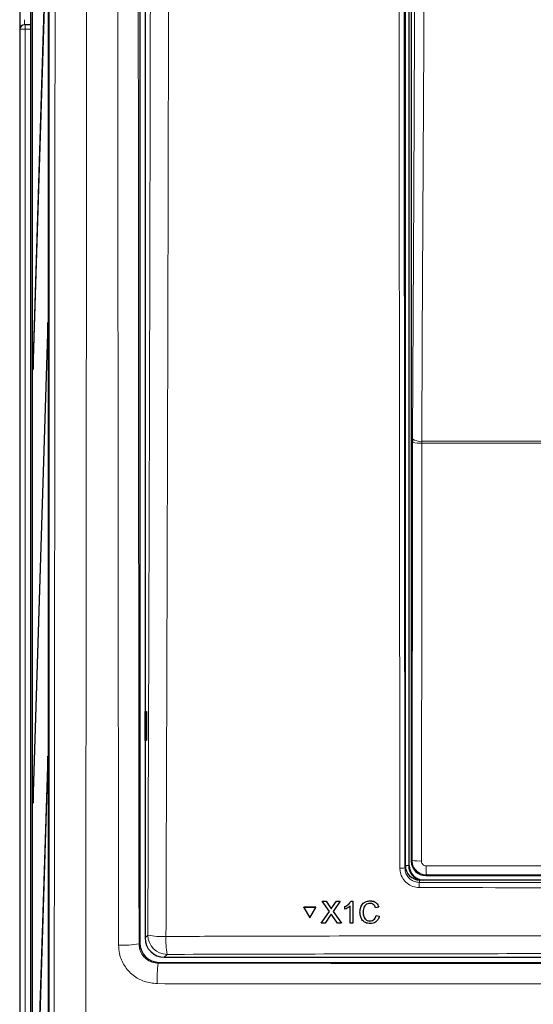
# Model space of a CAD drawing. Header units: millimetres. Extents: x 5 to 418, y 2 to 292.
# Tile 6 of 53: x 54 to 72, y 151 to 185. Entities that reach past the tile are written whole.
import ezdxf

# ---------------------------------------------------------------- set-up
doc = ezdxf.new("R2010")
doc.units = ezdxf.units.MM

msp = doc.modelspace()

# ---------------------------------------------------------------- linework, layer by layer
at = {"color": 7, "linetype": 'Continuous', "lineweight": 25}
for p, q in [((54.1575, 245.223), (54.1575, 134.5564)), ((55.1632, 244.5509), (55.1632, 145.2288)), ((54.5331, 239.4899), (54.5331, 134.3897)), ((54.5919, 239.7231), (54.5919, 139.7231)), ((54.5998, 139.7231), (54.5998, 239.7231)), ((55.1483, 146.3897), (55.1483, 239.7231)), ((55.1562, 239.7231), (55.1562, 146.3897)), ((58.3116, 222.0691), (58.3116, 152.7106)), ((58.4908, 198.1014), (58.4908, 152.8888)), ((67.4908, 155.3909), (67.4908, 193.0565)), ((67.6241, 155.3897), (67.6241, 193.0231)), ((67.6967, 192.8672), (67.6967, 155.5456)), ((55.1246, 189.1826), (54.6195, 172.9317)), ((54.6234, 172.5564), (55.1285, 188.8073)), ((54.3271, 184.486), (54.3416, 184.4863)), ((54.3416, 184.4863), (54.5331, 184.4896)), ((55.1246, 174.1826), (54.6195, 157.9317)), ((55.1285, 173.8073), (55.1246, 174.1826)), ((54.6234, 157.5564), (55.1285, 173.8073)), ((54.6195, 172.9317), (54.6234, 172.5564)), ((54.6346, 172.9163), (54.6195, 172.9317)), ((67.7392, 170.1582), (67.7388, 170.0272)), ((58.4925, 160.7231), (58.5432, 160.724)), ((58.4925, 159.723), (58.4925, 160.7231)), ((58.5432, 160.724), (58.5432, 159.7221)), ((58.5432, 159.7221), (58.4925, 159.723)), ((55.1246, 159.1826), (54.6195, 142.9317)), ((55.1285, 158.8073), (55.1246, 159.1826)), ((54.6234, 142.5564), (55.1285, 158.8073)), ((54.6195, 157.9317), (54.6234, 157.5564)), ((54.6346, 157.9163), (54.6195, 157.9317)), ((68.1966, 155.0456), (74.0059, 155.0456)), ((88.9914, 154.8897), (67.9901, 154.8897)), ((63.9765, 153.9464), (63.9778, 153.9486)), ((64.4009, 153.9485), (63.9778, 153.9486)), ((64.1902, 153.5827), (64.4009, 153.9485)), ((64.3996, 153.9463), (64.4009, 153.9485)), ((64.6195, 154.1624), (64.6208, 154.1646)), ((64.8641, 153.8089), (64.6195, 154.1624)), ((64.6195, 154.1624), (64.7496, 154.1623)), ((64.6208, 154.1646), (64.6268, 154.1646)), ((64.7496, 154.1623), (64.7509, 154.1645)), ((64.7496, 154.1623), (64.8837, 153.9686)), ((64.9735, 153.9684), (65.1062, 154.1622)), ((65.2382, 154.1621), (64.9952, 153.8076)), ((65.1062, 154.1622), (65.1075, 154.1643)), ((65.1062, 154.1622), (65.2382, 154.1621)), ((65.2382, 154.1621), (65.2395, 154.1642)), ((65.401, 153.9708), (65.4023, 153.9729)), ((65.4012, 153.8804), (65.401, 153.9708)), ((65.5791, 153.397), (65.5777, 153.9931)), ((65.6124, 154.162), (65.6136, 154.1641)), ((65.6124, 154.162), (65.6756, 154.1619)), ((65.6756, 154.1619), (65.6768, 154.164)), ((65.6756, 154.1619), (65.6773, 153.397)), ((66.2741, 154.1715), (66.2753, 154.1737)), ((66.5698, 153.949), (66.4618, 153.9259)), ((66.5698, 153.949), (66.5711, 153.9512)), ((64.3996, 153.9463), (63.9765, 153.9464)), ((63.9765, 153.9464), (64.1889, 153.5805)), ((64.1889, 153.5805), (64.3996, 153.9463)), ((64.5819, 153.3974), (64.8641, 153.8089)), ((64.8943, 153.6605), (64.7137, 153.3973)), ((64.9236, 153.8956), (64.9249, 153.8978)), ((65.1489, 153.3972), (64.9619, 153.6676)), ((64.9952, 153.8076), (65.2792, 153.3971)), ((66.03, 153.7854), (66.0312, 153.7876)), ((66.482, 153.6666), (66.4833, 153.6688)), ((66.482, 153.6666), (66.5901, 153.6415)), ((66.5914, 153.6437), (66.5694, 153.5895)), ((66.5901, 153.6415), (66.5914, 153.6437)), ((64.1889, 153.5805), (64.1902, 153.5827)), ((64.5819, 153.3974), (64.5832, 153.3996)), ((64.7137, 153.3973), (64.5819, 153.3974)), ((65.2792, 153.3971), (65.1489, 153.3972)), ((65.2792, 153.3971), (65.2805, 153.3992)), ((65.6773, 153.397), (65.5791, 153.397)), ((65.6773, 153.397), (65.6785, 153.3991)), ((66.2676, 153.4752), (66.2689, 153.4773)), ((58.9782, 152.044), (98.0033, 152.044)), ((59.1565, 152.2231), (97.825, 152.2231))]:
    msp.add_line(p, q, dxfattribs=at)
at = {"color": 7, "linetype": 'Continuous', "lineweight": 18}
for p, q in [((67.6095, 193.0231), (67.6095, 155.3897)), ((54.1778, 184.3196), (54.1633, 184.3194)), ((54.1778, 146.0431), (54.1778, 184.3196)), ((54.3445, 184.3196), (54.1778, 184.3196)), ((54.5331, 184.3229), (54.3445, 184.3196)), ((54.3445, 184.3196), (54.3445, 146.0431)), ((67.7231, 155.5719), (67.7388, 170.0272)), ((68.0604, 170.0064), (68.0611, 170.0719)), ((88.9212, 170.0064), (68.0604, 170.0064)), ((68.0611, 170.0719), (88.9204, 170.0719)), ((67.4748, 155.3106), (67.4908, 155.3909)), ((67.6095, 155.3897), (67.4908, 155.3897)), ((67.6095, 155.3897), (67.6241, 155.3897)), ((67.6967, 155.5456), (67.7231, 155.5719)), ((68.2229, 155.0719), (68.1966, 155.0456)), ((67.9901, 154.8897), (67.9742, 154.8103)), ((64.8837, 153.9686), (64.885, 153.9707)), ((64.9735, 153.9684), (64.9747, 153.9705)), ((58.4908, 152.8888), (58.5879, 152.9859)), ((58.2834, 152.6823), (58.3116, 152.7106)), ((59.2536, 152.3202), (59.1565, 152.2231)), ((58.9782, 152.044), (58.9499, 152.0158))]:
    msp.add_line(p, q, dxfattribs=at)
at = {"color": 7, "linetype": 'Continuous', "lineweight": 18, "flags": 128}
for points in [[(67.7392, 170.1582), (67.7791, 178.686), (67.8189, 187.17)], [(68.141, 187.0837), (68.138, 186.4398), (68.1259, 183.8643), (68.0775, 173.562), (68.0611, 170.0719)], [(54.3445, 184.3196), (54.3439, 184.3522), (54.3434, 184.3834), (54.3429, 184.4122), (54.3424, 184.4375), (54.3421, 184.4582), (54.3418, 184.4736), (54.3416, 184.4831), (54.3416, 184.4863)], [(68.0604, 170.0064), (68.0596, 169.3411), (68.0567, 166.6796), (68.0446, 155.5512)]]:
    msp.add_lwpolyline(points, dxfattribs=at)
at = {"color": 7, "linetype": 'Continuous', "lineweight": 18}
for centre, radius, start, end in [((54.33, 184.3194), 0.1667, 91.00428, 180.00507), ((54.3445, 184.3197), 0.1667, 91.00355, 180.00471), ((67.9857, 171.3498), 1.3455, 259.4295, 273.18367), ((67.9921, 170.4579), 0.3921, 229.84923, 280.14635), ((67.3446, 156.0067), 0.7081, 266.58644, 280.59039), ((67.9698, 156.894), 1.3449, 259.42691, 273.18463), ((70.5026, 155.3131), 2.2924, 178.21537, 186.03801), ((69.68, 154.6704), 1.7115, 175.31033, 181.23916), ((59.086, 155.5526), 2.6146, 259.01587, 272.81748), ((59.2558, 152.988), 0.6679, 180.18362, 269.8166), ((62.1586, 152.8146), 2.9468, 177.53892, 189.66017), ((57.7521, 155.7465), 3.1098, 266.73704, 279.83674), ((62.1409, 151.4847), 3.2348, 170.54972, 183.13577)]:
    msp.add_arc(centre, radius, start, end, dxfattribs=at)
at = {"color": 7, "linetype": 'Continuous', "lineweight": 25}
for radius, end in [(0.5146, 256.32073), (0.5, 270)]:
    msp.add_arc((68.1241, 155.3897), radius, 180, end, dxfattribs=at)
for centre, major_axis, ratio, start_param, end_param in [((54.1634, 184.6528), (0, 0.3334), 0.0174604, 1.5714059, 2.1151193), ((67.9908, 155.3916), (-0.0982, -0.4923), 0.9960441, 4.9100775, 6.4793527), ((68.1967, 155.5456), (0.3536, -0.3536), 0.9998985, 3.9271431, 5.4976349), ((58.9784, 152.7108), (0.4715, 0.4715), 0.9996955, 2.3563468, 3.9268385), ((59.1583, 152.8906), (-0.4727, -0.4727), 0.9972647, 5.4991567, 7.0672139)]:
    msp.add_ellipse(centre, major_axis=major_axis, ratio=ratio, start_param=start_param, end_param=end_param, dxfattribs=at)
at = {"color": 7, "linetype": 'Continuous', "lineweight": 18}
for centre, major_axis, ratio, start_param, end_param in [((54.33, 184.6528), (0.0029, 0.1667), 0.0523172, 1.5729329, 3.1434246), ((54.1634, 184.6528), (0, 0.3334), 0.0174604, 2.1151193, 3.1418976), ((78.4908, 149.9427), (294.0328, 0), 0.0174551, 1.5871, 1.6057242)]:
    msp.add_ellipse(centre, major_axis=major_axis, ratio=ratio, start_param=start_param, end_param=end_param, dxfattribs=at)
for points, knots in [([(55.3451, 145.4107), (55.3466, 146.6916), (55.3525, 151.7146), (55.3615, 160.4847), (55.371, 171.7232), (55.3786, 182.9671), (55.3819, 190.466), (55.3836, 194.2157)], [0, 0, 0, 0, 0.0788317, 0.3091109, 0.5394158, 0.769695, 1, 1, 1, 1]), ([(56.473, 194.1507), (56.4714, 190.4039), (56.4681, 182.9098), (56.4605, 171.6671), (56.451, 160.4224), (56.442, 151.6428), (56.4361, 146.6139), (56.4346, 145.3315)], [0, 0, 0, 0, 0.230063, 0.4601517, 0.6906155, 0.9211051, 1, 1, 1, 1]), ([(57.5751, 152.6417), (57.5713, 156.3825), (57.5637, 163.8646), (57.5526, 177.6999), (57.5478, 187.7984), (57.5447, 194.1507)], [0, 0, 0, 0, 0.2705667, 0.5411634, 1, 1, 1, 1]), ([(58.2531, 194.2438), (58.2562, 187.8694), (58.261, 177.7515), (58.272, 163.8987), (58.2796, 156.4213), (58.2834, 152.6823)], [0, 0, 0, 0, 0.4598562, 0.7299131, 1, 1, 1, 1]), ([(58.5879, 152.9859), (58.6104, 159.8496), (58.6554, 173.5799), (58.6788, 187.3297), (58.6905, 194.206)], [0, 0, 0, 0, 0.4998997, 1, 1, 1, 1]), ([(59.3176, 194.1878), (59.3169, 193.7435), (59.3137, 191.5222), (59.2982, 182.1931), (59.268, 168.8833), (59.2294, 157.3637), (59.2146, 152.9412)], [0, 0, 0, 0, 0.0322876, 0.1614382, 0.6780666, 1, 1, 1, 1]), ([(67.3024, 155.2998), (67.3023, 155.4107), (67.3017, 155.9651), (67.2991, 158.2937), (67.2892, 167.6102), (67.279, 179.6555), (67.2734, 189.931), (67.2717, 193.0985)], [0, 0, 0, 0, 0.0088086, 0.0440433, 0.1849823, 0.7487663, 1, 1, 1, 1]), ([(67.444, 193.1033), (67.4476, 186.8015), (67.4548, 174.1959), (67.4681, 161.6064), (67.4748, 155.3106)], [0, 0, 0, 0, 0.4999168, 1, 1, 1, 1]), ([(67.4748, 155.3106), (67.4772, 155.2741), (67.4833, 155.1815), (67.543, 155.0412), (67.656, 154.9141), (67.8057, 154.8275), (67.9181, 154.816), (67.9742, 154.8103)], [0, 0, 0, 0, 0.1402944, 0.3552972, 0.5702514, 0.785134, 1, 1, 1, 1]), ([(68.2229, 155.0719), (68.1858, 155.0744), (68.0928, 155.0806), (67.9523, 155.1406), (67.8257, 155.2535), (67.7396, 155.4033), (67.7286, 155.5158), (67.7231, 155.5719)], [0, 0, 0, 0, 0.1423694, 0.3561622, 0.5705414, 0.7854247, 1, 1, 1, 1]), ([(68.0446, 155.5512), (68.0464, 155.5325), (68.05, 155.495), (68.0787, 155.445), (68.121, 155.4073), (68.1679, 155.3873), (68.1989, 155.3853), (68.2113, 155.3845)], [0, 0, 0, 0, 0.2147507, 0.4295767, 0.6438125, 0.8575559, 1, 1, 1, 1]), ([(68.2113, 155.3845), (68.4334, 155.3846), (69.5439, 155.3853), (71.3338, 155.3862), (72.902, 155.3867), (73.5814, 155.3869)], [0, 0, 0, 0, 0.1241021, 0.6205162, 1, 1, 1, 1]), ([(67.9689, 154.6334), (67.894, 154.641), (67.744, 154.6561), (67.5443, 154.7714), (67.3936, 154.9407), (67.3139, 155.1278), (67.3057, 155.2511), (67.3024, 155.2998)], [0, 0, 0, 0, 0.2149214, 0.4298256, 0.6447627, 0.8597277, 1, 1, 1, 1]), ([(89.0126, 154.6334), (88.9016, 154.6331), (88.3463, 154.6316), (86.0139, 154.6257), (81.4516, 154.6183), (74.9908, 154.6176), (70.3099, 154.6281), (67.9689, 154.6334)], [0, 0, 0, 0, 0.0158376, 0.0791881, 0.3325979, 0.6662229, 1, 1, 1, 1]), ([(67.9742, 154.8103), (71.478, 154.803), (78.489, 154.7883), (85.5, 154.803), (89.0073, 154.8103)], [0, 0, 0, 0, 0.4997441, 1, 1, 1, 1]), ([(59.2146, 152.9412), (59.6583, 152.9425), (61.8768, 152.9492), (67.6492, 152.9633), (76.542, 152.9735), (87.18, 152.9687), (94.2514, 152.9503), (97.767, 152.9412)], [0, 0, 0, 0, 0.0345663, 0.1728355, 0.4494018, 0.7262637, 1, 1, 1, 1]), ([(58.9109, 151.3077), (58.761, 151.3226), (58.4612, 151.3523), (58.0612, 151.5821), (57.7591, 151.92), (57.5984, 152.2949), (57.5817, 152.5428), (57.5751, 152.6417)], [0, 0, 0, 0, 0.214728, 0.4294031, 0.643776, 0.8579581, 1, 1, 1, 1]), ([(58.2834, 152.6823), (58.2867, 152.633), (58.2951, 152.5094), (58.3753, 152.3221), (58.5261, 152.1531), (58.7258, 152.0382), (58.8752, 152.0233), (58.9499, 152.0158)], [0, 0, 0, 0, 0.14231698, 0.35658228, 0.5707729, 0.78524827, 1, 1, 1, 1]), ([(97.7279, 152.3202), (94.5308, 152.3286), (88.1338, 152.3456), (78.516, 152.352), (68.8841, 152.3457), (62.4647, 152.3287), (59.2536, 152.3202)], [0, 0, 0, 0, 0.24945533, 0.4991275, 0.74945417, 1, 1, 1, 1]), ([(58.9499, 152.0158), (61.7174, 152.0133), (67.2541, 152.0083), (76.5423, 152.0052), (86.8082, 152.0062), (94.2904, 152.0126), (98.0316, 152.0158)], [0, 0, 0, 0, 0.21259308, 0.42531871, 0.71265922, 1, 1, 1, 1]), ([(98.0707, 151.3077), (94.322, 151.3045), (86.8248, 151.298), (76.5402, 151.297), (67.2334, 151.3002), (61.6856, 151.3052), (58.9109, 151.3077)], [0, 0, 0, 0, 0.2873416, 0.5746813, 0.7872745, 1, 1, 1, 1])]:
    msp.add_open_spline(points, degree=3, knots=knots, dxfattribs=at)
at = {"color": 7, "linetype": 'Continuous', "lineweight": 25}
for points, knots in [([(64.8837, 153.9686), (64.8923, 153.9555), (64.9043, 153.9374), (64.9192, 153.9135), (64.9221, 153.9015), (64.9236, 153.8956)], [0, 0, 0, 0, 0.5612789, 0.7817724, 1, 1, 1, 1]), ([(64.885, 153.9708), (64.8936, 153.9577), (64.9056, 153.9396), (64.9205, 153.9157), (64.9234, 153.9038), (64.9249, 153.8978)], [0, 0, 0, 0, 0.5612744, 0.7817544, 1, 1, 1, 1]), ([(64.9236, 153.8956), (64.9329, 153.9092), (64.9495, 153.9334), (64.9661, 153.9577), (64.9735, 153.9684)], [0, 0, 0, 0, 0.5600081, 1, 1, 1, 1]), ([(64.9249, 153.8978), (64.9342, 153.9114), (64.9508, 153.9357), (64.9675, 153.9599), (64.9748, 153.9706)], [0, 0, 0, 0, 0.5600081, 1, 1, 1, 1]), ([(65.401, 153.9708), (65.4487, 153.9977), (65.5339, 154.0458), (65.5884, 154.1265), (65.6124, 154.162)], [0, 0, 0, 0, 0.5604301, 1, 1, 1, 1]), ([(65.5777, 153.9931), (65.5474, 153.9679), (65.4933, 153.9228), (65.4294, 153.8933), (65.4012, 153.8804)], [0, 0, 0, 0, 0.5596903, 1, 1, 1, 1]), ([(65.4023, 153.973), (65.45, 154), (65.5352, 154.0481), (65.5897, 154.1287), (65.6137, 154.1642)], [0, 0, 0, 0, 0.5604241, 1, 1, 1, 1]), ([(65.922, 153.785), (65.926, 153.8402), (65.934, 153.9503), (66.019, 154.0855), (66.1442, 154.1595), (66.2307, 154.1675), (66.2741, 154.1715)], [0, 0, 0, 0, 0.2804919, 0.5595711, 0.7796178, 1, 1, 1, 1]), ([(65.9557, 153.9605), (65.9786, 154.0062), (66.0212, 154.0911), (66.1462, 154.1615), (66.2323, 154.1696), (66.2754, 154.1737)], [0, 0, 0, 0, 0.3681667, 0.683842, 1, 1, 1, 1]), ([(66.269, 154.0832), (66.242, 154.0814), (66.1879, 154.0777), (66.1157, 154.0367), (66.0415, 153.9426), (66.0347, 153.8502), (66.03, 153.7854)], [0, 0, 0, 0, 0.1872258, 0.3739094, 0.5607408, 1, 1, 1, 1]), ([(66.1132, 154.0258), (66.0977, 154.0086), (66.0393, 153.9439), (66.0347, 153.8538), (66.0313, 153.7876)], [0, 0, 0, 0, 0.2666731, 1, 1, 1, 1]), ([(66.4618, 153.9259), (66.4533, 153.9497), (66.4363, 153.9972), (66.3887, 154.0517), (66.3286, 154.0797), (66.2889, 154.082), (66.269, 154.0832)], [0, 0, 0, 0, 0.2805526, 0.5597409, 0.7796509, 1, 1, 1, 1]), ([(66.2741, 154.1715), (66.3116, 154.1687), (66.3866, 154.1632), (66.4787, 154.1077), (66.5404, 154.0323), (66.56, 153.9768), (66.5698, 153.949)], [0, 0, 0, 0, 0.2800854, 0.5594504, 0.7795503, 1, 1, 1, 1]), ([(66.2754, 154.1737), (66.3129, 154.1709), (66.3879, 154.1654), (66.48, 154.1099), (66.5417, 154.0345), (66.5613, 153.979), (66.5711, 153.9512)], [0, 0, 0, 0, 0.2800795, 0.5594501, 0.7795501, 1, 1, 1, 1]), ([(64.9303, 153.7131), (64.9235, 153.7033), (64.9115, 153.6859), (64.8996, 153.6683), (64.8943, 153.6605)], [0, 0, 0, 0, 0.5599915, 1, 1, 1, 1]), ([(64.9619, 153.6676), (64.9559, 153.676), (64.9454, 153.6912), (64.9349, 153.7064), (64.9303, 153.7131)], [0, 0, 0, 0, 0.5600121, 1, 1, 1, 1]), ([(66.2779, 153.3869), (66.2205, 153.3911), (66.1061, 153.3996), (65.9848, 153.5158), (65.9317, 153.6521), (65.9252, 153.7407), (65.922, 153.785)], [0, 0, 0, 0, 0.27995688, 0.55808619, 0.77891071, 1, 1, 1, 1]), ([(66.03, 153.7854), (66.0322, 153.7443), (66.0367, 153.6624), (66.0816, 153.5525), (66.1706, 153.4865), (66.2352, 153.4789), (66.2676, 153.4752)], [0, 0, 0, 0, 0.28124636, 0.56072004, 0.7801423, 1, 1, 1, 1]), ([(66.0313, 153.7876), (66.0335, 153.7466), (66.038, 153.6647), (66.0829, 153.5547), (66.1719, 153.4887), (66.2366, 153.4812), (66.2689, 153.4774)], [0, 0, 0, 0, 0.2812466, 0.560713, 0.7801354, 1, 1, 1, 1]), ([(66.2676, 153.4752), (66.2971, 153.478), (66.3559, 153.4837), (66.4453, 153.5485), (66.4681, 153.6219), (66.482, 153.6666)], [0, 0, 0, 0, 0.2807137, 0.5609032, 1, 1, 1, 1]), ([(66.5901, 153.6415), (66.5775, 153.6023), (66.5524, 153.5241), (66.4717, 153.4387), (66.3747, 153.3932), (66.3102, 153.389), (66.2779, 153.3869)], [0, 0, 0, 0, 0.2802582, 0.5595471, 0.7795914, 1, 1, 1, 1]), ([(66.2689, 153.4774), (66.2979, 153.4805), (66.3559, 153.4867), (66.423, 153.5281), (66.4382, 153.5685), (66.4431, 153.5813)], [0, 0, 0, 0, 0.40625079, 0.81176357, 1, 1, 1, 1])]:
    msp.add_open_spline(points, degree=3, knots=knots, dxfattribs=at)

doc.saveas('drawing.dxf')
